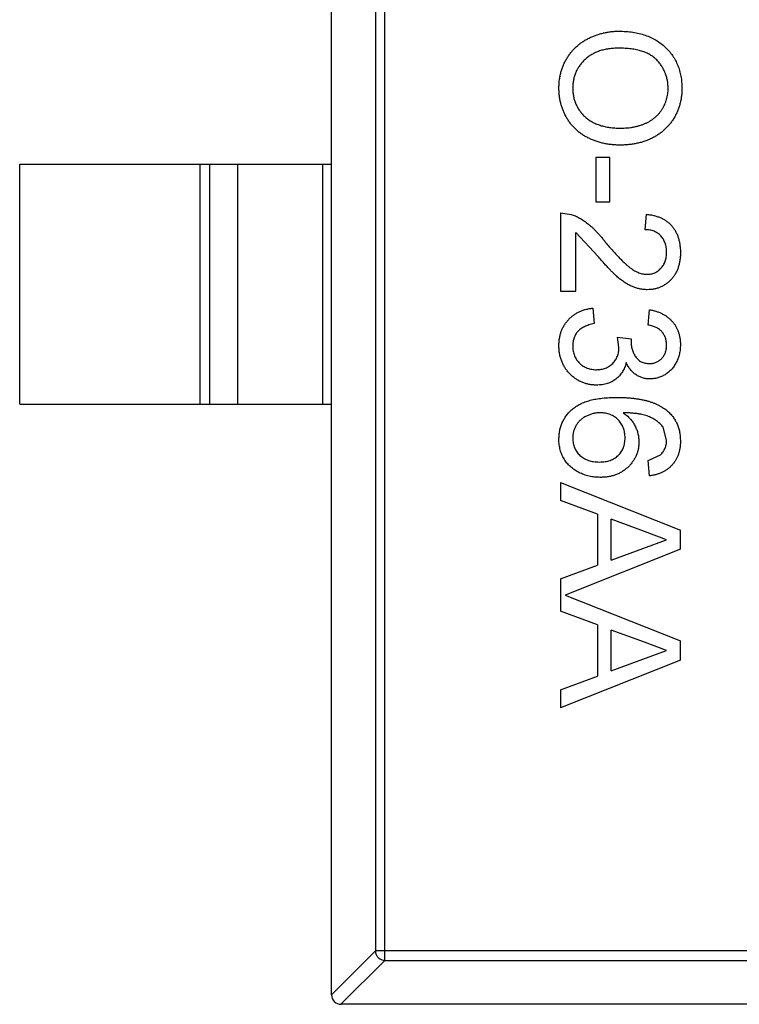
# Model space of a CAD drawing. Header units: inches. Extents: x -50 to 60, y -7 to 68.
# Tile 76 of 108: x 48.29 to 49.79, y 6.22 to 8.27. Entities that reach past the tile are written whole.
import ezdxf

# ---------------------------------------------------------------- set-up
doc = ezdxf.new("R2010")
doc.units = ezdxf.units.IN
doc.header["$LTSCALE"] = 1.21
doc.header["$MEASUREMENT"] = 0
doc.layers.get('0').update_dxf_attribs({"linetype": 'CONTINUOUS'})

msp = doc.modelspace()

# ---------------------------------------------------------------- linework, layer by layer
at = {"color": 7, "linetype": 'Continuous'}
for p, q in [((48.9413, 6.2386), (48.9413, 9.1986)), ((49.0524, 6.31), (49.0524, 9.1272)), ((49.0327, 9.1075), (49.0327, 6.3297)), ((49.5211, 7.983), (49.4922, 7.983)), ((49.4922, 7.983), (49.4922, 7.8901)), ((49.5211, 7.8901), (49.5211, 7.983)), ((48.2913, 7.9686), (48.9413, 7.9686)), ((48.2913, 7.4686), (48.2913, 7.9686)), ((48.6675, 7.4686), (48.6675, 7.9686)), ((48.6873, 7.9686), (48.6873, 7.4686)), ((48.7453, 7.9686), (48.7453, 7.4686)), ((48.9235, 7.4686), (48.9235, 7.9686)), ((49.4922, 7.8901), (49.5211, 7.8901)), ((49.4185, 7.8676), (49.4185, 7.7042)), ((49.4185, 7.8676), (49.4408, 7.8643)), ((49.5948, 7.8324), (49.598, 7.8644)), ((49.4506, 7.7042), (49.4506, 7.8265)), ((49.497, 7.7767), (49.4506, 7.8265)), ((49.4185, 7.7042), (49.4506, 7.7042)), ((49.4858, 7.6689), (49.489, 7.6369)), ((49.6012, 7.6337), (49.6044, 7.6657)), ((49.5371, 7.6083), (49.566, 7.605)), ((49.5405, 7.5876), (49.5371, 7.6083)), ((49.566, 7.605), (49.5656, 7.6004)), ((48.2913, 7.4686), (48.9413, 7.4686)), ((49.6397, 7.3938), (49.6323, 7.4211)), ((49.6012, 7.3516), (49.6269, 7.3632)), ((49.6044, 7.3196), (49.6012, 7.3516)), ((49.4185, 7.3057), (49.6685, 7.2064)), ((49.4185, 7.3057), (49.4185, 7.2683)), ((49.4955, 7.2398), (49.4185, 7.2683)), ((49.4955, 7.2398), (49.4955, 7.1333)), ((49.5935, 7.2036), (49.5243, 7.2292)), ((49.5243, 7.1439), (49.5243, 7.2292)), ((49.6397, 7.1865), (49.5935, 7.2036)), ((49.6685, 7.1667), (49.6685, 7.2064)), ((49.59, 7.1682), (49.6397, 7.1865)), ((49.6685, 7.1667), (49.428, 7.0712)), ((49.5243, 7.1439), (49.59, 7.1682)), ((49.4185, 7.1048), (49.4955, 7.1333)), ((49.4185, 7.1048), (49.4185, 7.0375)), ((49.428, 7.0712), (49.6685, 6.9757)), ((49.4955, 7.0091), (49.4185, 7.0375)), ((49.4955, 7.0091), (49.4955, 6.9025)), ((49.5935, 6.9729), (49.5243, 6.9984)), ((49.5243, 6.9131), (49.5243, 6.9984)), ((49.6685, 6.9359), (49.6685, 6.9757)), ((49.59, 6.9374), (49.6397, 6.9558)), ((49.6397, 6.9558), (49.5935, 6.9729)), ((49.6685, 6.9359), (49.4185, 6.8366)), ((49.5243, 6.9131), (49.59, 6.9374)), ((49.4185, 6.874), (49.4955, 6.9025)), ((49.4185, 6.874), (49.4185, 6.8366)), ((48.9413, 6.2383), (49.0327, 6.3297)), ((50.5499, 6.3297), (49.0327, 6.3297)), ((49.0524, 6.31), (48.961, 6.2186)), ((49.0524, 6.31), (50.5302, 6.31)), ((50.6213, 6.2186), (48.9613, 6.2186))]:
    msp.add_line(p, q, dxfattribs=at)
msp.add_arc((48.9613, 6.2386), 0.02, 180, 270, dxfattribs=at)
for points, knots in [([(49.4153, 8.1273), (49.4154, 8.1301), (49.4154, 8.1358), (49.4163, 8.1442), (49.4176, 8.1524), (49.4194, 8.1604), (49.4218, 8.1681), (49.4248, 8.1756), (49.4282, 8.1829), (49.4321, 8.1899), (49.4365, 8.1965), (49.4413, 8.2028), (49.4465, 8.2087), (49.4522, 8.2141), (49.4581, 8.2192), (49.4645, 8.2238), (49.4712, 8.228), (49.4784, 8.2317), (49.4857, 8.235), (49.4932, 8.2379), (49.5007, 8.2404), (49.5084, 8.2423), (49.5162, 8.2439), (49.5241, 8.245), (49.5321, 8.2458), (49.5375, 8.2458), (49.5402, 8.2458)], [0, 0, 0, 0, 0.044697, 0.088534, 0.131409, 0.173814, 0.215715, 0.257247, 0.298848, 0.340604, 0.382029, 0.42297, 0.463632, 0.504048, 0.544591, 0.584964, 0.626265, 0.667979, 0.709943, 0.751382, 0.792619, 0.833948, 0.875008, 0.916446, 0.957907, 1, 1, 1, 1]), ([(49.5402, 8.2458), (49.5452, 8.2458), (49.555, 8.2456), (49.5692, 8.244), (49.5826, 8.2414), (49.5951, 8.2378), (49.6069, 8.2331), (49.6178, 8.2275), (49.6278, 8.2206), (49.637, 8.2129), (49.6451, 8.2043), (49.6523, 8.1951), (49.6583, 8.1852), (49.6632, 8.1748), (49.6671, 8.1637), (49.6697, 8.152), (49.6714, 8.1398), (49.6716, 8.1314), (49.6717, 8.1271)], [0, 0, 0, 0, 0.075226, 0.146575, 0.2145, 0.27953, 0.342403, 0.403496, 0.463762, 0.523864, 0.583252, 0.641302, 0.698898, 0.756295, 0.814628, 0.874325, 0.935783, 1, 1, 1, 1]), ([(49.5398, 8.2106), (49.5362, 8.2105), (49.5292, 8.2104), (49.5189, 8.2092), (49.5092, 8.2074), (49.5001, 8.2049), (49.4916, 8.2015), (49.4837, 8.1974), (49.4764, 8.1926), (49.4697, 8.187), (49.4637, 8.1809), (49.4585, 8.1744), (49.4541, 8.1675), (49.4504, 8.1602), (49.4476, 8.1525), (49.4456, 8.1445), (49.4444, 8.1361), (49.4442, 8.1303), (49.4442, 8.1274)], [0, 0, 0, 0, 0.075964, 0.148125, 0.217201, 0.2833, 0.347202, 0.4093, 0.470426, 0.531588, 0.591739, 0.650258, 0.707303, 0.764208, 0.821148, 0.879119, 0.938423, 1, 1, 1, 1]), ([(49.6429, 8.1269), (49.6428, 8.1297), (49.6427, 8.1353), (49.6415, 8.1434), (49.6397, 8.1513), (49.6371, 8.1589), (49.6337, 8.1661), (49.6296, 8.173), (49.6248, 8.1797), (49.6192, 8.1861), (49.6128, 8.192), (49.6052, 8.197), (49.5967, 8.2012), (49.5873, 8.2047), (49.5768, 8.2073), (49.5653, 8.2092), (49.5529, 8.2104), (49.5443, 8.2105), (49.5398, 8.2106)], [0, 0, 0, 0, 0.055943, 0.110382, 0.164048, 0.216759, 0.269601, 0.323009, 0.377581, 0.433449, 0.490922, 0.550625, 0.613117, 0.679861, 0.751358, 0.828261, 0.910795, 1, 1, 1, 1]), ([(49.5431, 8.0087), (49.54, 8.0087), (49.5339, 8.0088), (49.5248, 8.0095), (49.516, 8.0107), (49.5074, 8.0124), (49.4991, 8.0145), (49.491, 8.0171), (49.4832, 8.0203), (49.4757, 8.0238), (49.4685, 8.0278), (49.4617, 8.0322), (49.4554, 8.037), (49.4495, 8.0422), (49.444, 8.0478), (49.4391, 8.0538), (49.4345, 8.0602), (49.4305, 8.067), (49.427, 8.0741), (49.4239, 8.0812), (49.4212, 8.0886), (49.419, 8.096), (49.4174, 8.1037), (49.4162, 8.1114), (49.4155, 8.1193), (49.4154, 8.1246), (49.4153, 8.1273)], [0, 0, 0, 0, 0.04756, 0.093962, 0.139112, 0.183626, 0.227457, 0.270703, 0.313611, 0.35626, 0.398366, 0.439557, 0.480045, 0.519888, 0.559658, 0.599421, 0.639208, 0.679668, 0.72002, 0.759859, 0.79956, 0.839199, 0.878956, 0.918794, 0.959083, 1, 1, 1, 1]), ([(49.4442, 8.1274), (49.4442, 8.1244), (49.4444, 8.1186), (49.4456, 8.1101), (49.4477, 8.1019), (49.4505, 8.0942), (49.4542, 8.0869), (49.4586, 8.0799), (49.4639, 8.0734), (49.4699, 8.0673), (49.4768, 8.0618), (49.4843, 8.0569), (49.4925, 8.053), (49.5013, 8.0496), (49.5109, 8.0471), (49.5211, 8.0452), (49.5321, 8.0441), (49.5395, 8.044), (49.5434, 8.0439)], [0, 0, 0, 0, 0.061055, 0.119545, 0.176806, 0.232956, 0.288583, 0.344667, 0.401662, 0.46054, 0.520477, 0.581213, 0.643431, 0.707961, 0.775371, 0.846414, 0.921152, 1, 1, 1, 1]), ([(49.6717, 8.1271), (49.6717, 8.1243), (49.6716, 8.1187), (49.6708, 8.1104), (49.6695, 8.1023), (49.6677, 8.0945), (49.6654, 8.0868), (49.6626, 8.0793), (49.6592, 8.0722), (49.6554, 8.0652), (49.6511, 8.0585), (49.6464, 8.0522), (49.6412, 8.0463), (49.6358, 8.0408), (49.6298, 8.0358), (49.6235, 8.0311), (49.6167, 8.0268), (49.6096, 8.023), (49.6022, 8.0196), (49.5944, 8.0167), (49.5865, 8.0142), (49.5783, 8.0122), (49.5698, 8.0107), (49.5612, 8.0095), (49.5522, 8.0088), (49.5462, 8.0087), (49.5431, 8.0087)], [0, 0, 0, 0, 0.043099, 0.085587, 0.126908, 0.167967, 0.20845, 0.249025, 0.289281, 0.33001, 0.370598, 0.410466, 0.450033, 0.489688, 0.529116, 0.569037, 0.609703, 0.650759, 0.692509, 0.734219, 0.776707, 0.819552, 0.863351, 0.907839, 0.953334, 1, 1, 1, 1]), ([(49.5434, 8.0439), (49.5458, 8.0439), (49.5507, 8.044), (49.5578, 8.0445), (49.5648, 8.0452), (49.5715, 8.0463), (49.5779, 8.0478), (49.5841, 8.0495), (49.5901, 8.0516), (49.5958, 8.0539), (49.6013, 8.0565), (49.6064, 8.0595), (49.6112, 8.0628), (49.6157, 8.0663), (49.6199, 8.0702), (49.6238, 8.0743), (49.6273, 8.0787), (49.6306, 8.0834), (49.6335, 8.0883), (49.636, 8.0934), (49.6382, 8.0986), (49.6398, 8.104), (49.6412, 8.1095), (49.6422, 8.1152), (49.6428, 8.121), (49.6428, 8.1249), (49.6429, 8.1269)], [0, 0, 0, 0, 0.050852, 0.099752, 0.147438, 0.194086, 0.239171, 0.28334, 0.326577, 0.368936, 0.410572, 0.451051, 0.490877, 0.530044, 0.568937, 0.607578, 0.64642, 0.685679, 0.724799, 0.763513, 0.802173, 0.84074, 0.879649, 0.919071, 0.959098, 1, 1, 1, 1]), ([(49.4408, 7.8643), (49.4437, 7.8632), (49.4497, 7.8611), (49.4583, 7.8567), (49.4668, 7.8515), (49.4738, 7.8465), (49.4793, 7.8419), (49.4837, 7.8381), (49.4881, 7.8338), (49.4927, 7.8291), (49.4974, 7.8241), (49.5022, 7.8187), (49.5071, 7.8128), (49.5104, 7.8087), (49.512, 7.8066)], [0, 0, 0, 0, 0.100388, 0.204407, 0.310686, 0.422157, 0.480685, 0.543238, 0.6095, 0.679555, 0.753841, 0.831641, 0.913813, 1, 1, 1, 1]), ([(49.598, 7.8644), (49.6008, 7.8641), (49.6062, 7.8635), (49.6141, 7.8619), (49.6214, 7.8596), (49.6283, 7.857), (49.6346, 7.8536), (49.6405, 7.8498), (49.6458, 7.8454), (49.6506, 7.8405), (49.6548, 7.835), (49.6585, 7.8291), (49.6616, 7.8227), (49.6642, 7.8159), (49.6661, 7.8086), (49.6675, 7.8009), (49.6684, 7.7928), (49.6685, 7.7872), (49.6685, 7.7843)], [0, 0, 0, 0, 0.070675, 0.137493, 0.201473, 0.262869, 0.32255, 0.380737, 0.43822, 0.495487, 0.553484, 0.611346, 0.670644, 0.731587, 0.794183, 0.859445, 0.928208, 1, 1, 1, 1]), ([(49.6397, 7.785), (49.6396, 7.7867), (49.6396, 7.7901), (49.639, 7.7951), (49.6381, 7.7998), (49.6368, 7.8043), (49.6351, 7.8085), (49.633, 7.8124), (49.6306, 7.8161), (49.6278, 7.8194), (49.6247, 7.8224), (49.6213, 7.8251), (49.6176, 7.8273), (49.6136, 7.8291), (49.6093, 7.8306), (49.6047, 7.8316), (49.5998, 7.8322), (49.5965, 7.8323), (49.5948, 7.8324)], [0, 0, 0, 0, 0.070696, 0.138358, 0.20337, 0.2657, 0.327256, 0.386512, 0.445858, 0.505173, 0.56378, 0.622343, 0.680824, 0.739795, 0.800801, 0.864239, 0.930631, 1, 1, 1, 1]), ([(49.512, 7.8066), (49.5147, 7.8034), (49.5199, 7.7972), (49.5277, 7.7885), (49.5349, 7.7805), (49.5416, 7.7734), (49.5479, 7.7671), (49.5536, 7.7616), (49.5589, 7.7569), (49.5638, 7.7531), (49.5684, 7.7498), (49.5729, 7.747), (49.5774, 7.7447), (49.5818, 7.7428), (49.5862, 7.7413), (49.5906, 7.7402), (49.5949, 7.7395), (49.5978, 7.7395), (49.5992, 7.7394)], [0, 0, 0, 0, 0.11141, 0.214526, 0.309417, 0.396087, 0.474284, 0.544374, 0.60642, 0.660582, 0.709794, 0.756451, 0.800767, 0.843168, 0.884295, 0.923885, 0.962359, 1, 1, 1, 1]), ([(49.5995, 7.7074), (49.597, 7.7074), (49.5921, 7.7076), (49.5847, 7.7087), (49.5774, 7.7105), (49.57, 7.7129), (49.5627, 7.7163), (49.5552, 7.7205), (49.5475, 7.7257), (49.5409, 7.7308), (49.5355, 7.7354), (49.531, 7.7396), (49.5262, 7.7444), (49.521, 7.7497), (49.5155, 7.7556), (49.5096, 7.7621), (49.5034, 7.7692), (49.4991, 7.7742), (49.497, 7.7767)], [0, 0, 0, 0, 0.057945, 0.116018, 0.174826, 0.234683, 0.296827, 0.364061, 0.436192, 0.51426, 0.556976, 0.604856, 0.657675, 0.715751, 0.77884, 0.847501, 0.921228, 1, 1, 1, 1]), ([(49.5992, 7.7394), (49.6006, 7.7395), (49.6034, 7.7395), (49.6074, 7.7402), (49.6113, 7.7411), (49.615, 7.7425), (49.6185, 7.7443), (49.6219, 7.7465), (49.625, 7.7491), (49.628, 7.752), (49.6308, 7.7552), (49.6331, 7.7588), (49.6352, 7.7626), (49.6369, 7.7666), (49.6381, 7.7709), (49.639, 7.7754), (49.6396, 7.7801), (49.6396, 7.7834), (49.6397, 7.785)], [0, 0, 0, 0, 0.061762, 0.121174, 0.179421, 0.236843, 0.294322, 0.353191, 0.412721, 0.474522, 0.537057, 0.599591, 0.662367, 0.725246, 0.790316, 0.857724, 0.927232, 1, 1, 1, 1]), ([(49.6685, 7.7843), (49.6685, 7.7814), (49.6684, 7.7758), (49.6674, 7.7676), (49.6659, 7.7598), (49.6637, 7.7525), (49.6609, 7.7457), (49.6575, 7.7393), (49.6535, 7.7334), (49.6488, 7.7281), (49.6437, 7.7232), (49.6383, 7.719), (49.6325, 7.7154), (49.6266, 7.7124), (49.6202, 7.7102), (49.6136, 7.7086), (49.6066, 7.7075), (49.6019, 7.7074), (49.5995, 7.7074)], [0, 0, 0, 0, 0.074712, 0.145539, 0.213339, 0.278615, 0.342094, 0.40389, 0.465063, 0.526577, 0.587328, 0.64638, 0.704345, 0.761672, 0.819418, 0.878039, 0.937796, 1, 1, 1, 1]), ([(49.4153, 7.5911), (49.4154, 7.5938), (49.4155, 7.5989), (49.4165, 7.6065), (49.4179, 7.6137), (49.4201, 7.6206), (49.4228, 7.6272), (49.4263, 7.6334), (49.4303, 7.6392), (49.4349, 7.6447), (49.44, 7.6497), (49.4454, 7.6542), (49.4513, 7.6581), (49.4575, 7.6615), (49.4641, 7.6642), (49.471, 7.6664), (49.4783, 7.668), (49.4833, 7.6686), (49.4858, 7.6689)], [0, 0, 0, 0, 0.067794, 0.133464, 0.196934, 0.258481, 0.319787, 0.380431, 0.44099, 0.502867, 0.564806, 0.625526, 0.685604, 0.746041, 0.807347, 0.869717, 0.93379, 1, 1, 1, 1]), ([(49.6044, 7.6657), (49.6069, 7.6652), (49.6118, 7.6642), (49.6188, 7.6622), (49.6254, 7.6598), (49.6315, 7.6568), (49.6372, 7.6536), (49.6425, 7.6498), (49.6474, 7.6456), (49.6518, 7.6409), (49.6558, 7.6359), (49.6592, 7.6306), (49.6621, 7.625), (49.6644, 7.6191), (49.6663, 7.6129), (49.6676, 7.6064), (49.6684, 7.5996), (49.6685, 7.595), (49.6685, 7.5926)], [0, 0, 0, 0, 0.071036, 0.139343, 0.204958, 0.268332, 0.330129, 0.390664, 0.450861, 0.510587, 0.570374, 0.629455, 0.687994, 0.747581, 0.807839, 0.870034, 0.93381, 1, 1, 1, 1]), ([(49.489, 7.6369), (49.4871, 7.6364), (49.4834, 7.6356), (49.478, 7.634), (49.4731, 7.6323), (49.4686, 7.6303), (49.4645, 7.6282), (49.4608, 7.6258), (49.4575, 7.6233), (49.4547, 7.6205), (49.4522, 7.6175), (49.45, 7.6143), (49.4482, 7.6108), (49.4468, 7.6071), (49.4456, 7.6032), (49.4447, 7.599), (49.4442, 7.5946), (49.4442, 7.5915), (49.4442, 7.59)], [0, 0, 0, 0, 0.082566, 0.15976, 0.233155, 0.301356, 0.365752, 0.426437, 0.484185, 0.539549, 0.593156, 0.647048, 0.701446, 0.757, 0.81384, 0.873058, 0.934963, 1, 1, 1, 1]), ([(49.6397, 7.5916), (49.6396, 7.5943), (49.6394, 7.5995), (49.6375, 7.6069), (49.6345, 7.6136), (49.6309, 7.6186), (49.6275, 7.6221), (49.6247, 7.6245), (49.6215, 7.6267), (49.618, 7.6286), (49.6142, 7.6302), (49.6102, 7.6317), (49.6058, 7.6328), (49.6028, 7.6334), (49.6012, 7.6337)], [0, 0, 0, 0, 0.127797, 0.246795, 0.362284, 0.477652, 0.536237, 0.59559, 0.656344, 0.719085, 0.784349, 0.852876, 0.924551, 1, 1, 1, 1]), ([(49.4937, 7.5087), (49.4911, 7.5087), (49.4858, 7.5088), (49.478, 7.51), (49.4706, 7.5118), (49.4634, 7.5144), (49.4565, 7.5177), (49.45, 7.5218), (49.4438, 7.5265), (49.438, 7.532), (49.4327, 7.5379), (49.428, 7.5444), (49.4241, 7.5512), (49.4209, 7.5585), (49.4184, 7.5661), (49.4166, 7.5741), (49.4155, 7.5825), (49.4154, 7.5882), (49.4153, 7.5911)], [0, 0, 0, 0, 0.063503, 0.124805, 0.18492, 0.244376, 0.303775, 0.364133, 0.425376, 0.488388, 0.551743, 0.61386, 0.67564, 0.737737, 0.800417, 0.864658, 0.930985, 1, 1, 1, 1]), ([(49.4442, 7.59), (49.4442, 7.5882), (49.4442, 7.5846), (49.445, 7.5794), (49.4461, 7.5745), (49.4477, 7.5699), (49.4497, 7.5655), (49.4522, 7.5614), (49.4551, 7.5576), (49.4584, 7.5541), (49.4621, 7.551), (49.466, 7.5482), (49.4702, 7.5459), (49.4745, 7.544), (49.4791, 7.5425), (49.4839, 7.5415), (49.4889, 7.5408), (49.4923, 7.5407), (49.494, 7.5407)], [0, 0, 0, 0, 0.069461, 0.135658, 0.19962, 0.261651, 0.322053, 0.38234, 0.443223, 0.50493, 0.56682, 0.6276, 0.687476, 0.747351, 0.808174, 0.870133, 0.933721, 1, 1, 1, 1]), ([(49.5656, 7.6004), (49.5657, 7.5975), (49.5659, 7.5917), (49.5678, 7.5832), (49.5707, 7.5753), (49.5741, 7.5691), (49.5774, 7.5645), (49.5803, 7.5616), (49.5834, 7.559), (49.5869, 7.5571), (49.5907, 7.5554), (49.5949, 7.5544), (49.5993, 7.5536), (49.6024, 7.5536), (49.6039, 7.5535)], [0, 0, 0, 0, 0.129789, 0.254605, 0.378435, 0.50292, 0.565018, 0.624848, 0.683448, 0.742765, 0.802757, 0.86522, 0.930779, 1, 1, 1, 1]), ([(49.6039, 7.5535), (49.6052, 7.5536), (49.6077, 7.5536), (49.6113, 7.5541), (49.6148, 7.555), (49.6181, 7.5561), (49.6212, 7.5576), (49.6241, 7.5595), (49.627, 7.5617), (49.6296, 7.5642), (49.632, 7.5669), (49.634, 7.5699), (49.6358, 7.573), (49.6372, 7.5764), (49.6383, 7.5799), (49.6391, 7.5836), (49.6396, 7.5875), (49.6397, 7.5902), (49.6397, 7.5916)], [0, 0, 0, 0, 0.065093, 0.127304, 0.188122, 0.247131, 0.306077, 0.365678, 0.426103, 0.487841, 0.550317, 0.611805, 0.672737, 0.734883, 0.79768, 0.862475, 0.929775, 1, 1, 1, 1]), ([(49.6685, 7.5926), (49.6684, 7.5893), (49.6682, 7.5829), (49.6666, 7.5735), (49.6639, 7.5645), (49.6601, 7.556), (49.6555, 7.5481), (49.65, 7.5411), (49.6437, 7.5351), (49.6366, 7.5302), (49.6291, 7.5264), (49.6213, 7.5235), (49.6132, 7.5218), (49.6077, 7.5216), (49.605, 7.5215)], [0, 0, 0, 0, 0.092054, 0.181008, 0.26913, 0.357137, 0.443549, 0.526433, 0.607453, 0.688385, 0.767854, 0.845531, 0.922529, 1, 1, 1, 1]), ([(49.494, 7.5407), (49.4957, 7.5408), (49.4989, 7.5408), (49.5036, 7.5414), (49.5081, 7.5425), (49.5124, 7.5439), (49.5165, 7.5458), (49.5204, 7.5481), (49.524, 7.5508), (49.5274, 7.5539), (49.5305, 7.5573), (49.5332, 7.5609), (49.5354, 7.5648), (49.5373, 7.5689), (49.5388, 7.5733), (49.5398, 7.5778), (49.5404, 7.5826), (49.5405, 7.5859), (49.5405, 7.5876)], [0, 0, 0, 0, 0.067051, 0.13118, 0.193722, 0.254499, 0.314763, 0.375117, 0.436023, 0.498297, 0.560571, 0.621619, 0.681973, 0.742853, 0.804272, 0.867473, 0.932273, 1, 1, 1, 1]), ([(49.5554, 7.5556), (49.5549, 7.5538), (49.5541, 7.5503), (49.5522, 7.5452), (49.5501, 7.5405), (49.5476, 7.536), (49.5447, 7.5318), (49.5416, 7.5279), (49.538, 7.5244), (49.5341, 7.5211), (49.53, 7.5182), (49.5256, 7.5157), (49.5209, 7.5135), (49.516, 7.5117), (49.5108, 7.5103), (49.5053, 7.5094), (49.4996, 7.5088), (49.4957, 7.5087), (49.4937, 7.5087)], [0, 0, 0, 0, 0.065828, 0.128938, 0.190858, 0.251186, 0.310974, 0.37005, 0.429672, 0.489507, 0.549975, 0.610075, 0.670915, 0.732909, 0.796711, 0.861825, 0.929892, 1, 1, 1, 1]), ([(49.605, 7.5215), (49.6024, 7.5216), (49.5973, 7.5218), (49.5898, 7.5234), (49.5827, 7.5262), (49.5759, 7.53), (49.5697, 7.5348), (49.5642, 7.5408), (49.5593, 7.5477), (49.5567, 7.5529), (49.5554, 7.5556)], [0, 0, 0, 0, 0.121951, 0.240787, 0.35855, 0.479066, 0.601519, 0.727551, 0.859932, 1, 1, 1, 1]), ([(49.4153, 7.3954), (49.4154, 7.3985), (49.4156, 7.4047), (49.4169, 7.4138), (49.4191, 7.4224), (49.4222, 7.4306), (49.4261, 7.4383), (49.431, 7.4456), (49.4367, 7.4524), (49.4433, 7.4588), (49.4509, 7.4646), (49.4597, 7.4695), (49.4696, 7.4737), (49.4806, 7.4772), (49.4928, 7.4798), (49.5061, 7.4816), (49.5204, 7.4828), (49.5304, 7.4829), (49.5356, 7.483)], [0, 0, 0, 0, 0.056157, 0.110133, 0.162537, 0.213912, 0.265146, 0.31651, 0.369179, 0.423123, 0.479276, 0.538691, 0.601978, 0.670125, 0.74365, 0.82281, 0.908261, 1, 1, 1, 1]), ([(49.5356, 7.483), (49.5385, 7.483), (49.5443, 7.483), (49.5528, 7.4826), (49.5611, 7.4821), (49.569, 7.4814), (49.5766, 7.4804), (49.5839, 7.4792), (49.5909, 7.4779), (49.5976, 7.4763), (49.604, 7.4745), (49.6101, 7.4724), (49.6159, 7.4702), (49.6213, 7.4678), (49.6265, 7.4651), (49.6313, 7.4622), (49.6359, 7.4592), (49.6387, 7.4569), (49.6401, 7.4558)], [0, 0, 0, 0, 0.080034, 0.157854, 0.232564, 0.304731, 0.374384, 0.441663, 0.506048, 0.568692, 0.628715, 0.687238, 0.743227, 0.797567, 0.850239, 0.901629, 0.951067, 1, 1, 1, 1]), ([(49.5015, 7.451), (49.499, 7.4509), (49.494, 7.4507), (49.4866, 7.4493), (49.4794, 7.4471), (49.4724, 7.4441), (49.466, 7.4404), (49.4602, 7.4359), (49.4553, 7.4309), (49.4512, 7.4252), (49.4481, 7.419), (49.4458, 7.4124), (49.4444, 7.4053), (49.4443, 7.4003), (49.4442, 7.3978)], [0, 0, 0, 0, 0.086177, 0.171222, 0.257573, 0.34515, 0.431508, 0.513644, 0.593539, 0.672806, 0.752058, 0.831493, 0.913823, 1, 1, 1, 1]), ([(49.5531, 7.3991), (49.5531, 7.4009), (49.5531, 7.4044), (49.5523, 7.4095), (49.5512, 7.4144), (49.5497, 7.4191), (49.5477, 7.4237), (49.5452, 7.428), (49.5422, 7.4321), (49.5389, 7.436), (49.5353, 7.4395), (49.5313, 7.4426), (49.527, 7.4451), (49.5224, 7.4473), (49.5176, 7.449), (49.5125, 7.4501), (49.5071, 7.4508), (49.5034, 7.4509), (49.5015, 7.451)], [0, 0, 0, 0, 0.064812, 0.127718, 0.189086, 0.249562, 0.309738, 0.370215, 0.431085, 0.493911, 0.55657, 0.617553, 0.678119, 0.739063, 0.801665, 0.864956, 0.93089, 1, 1, 1, 1]), ([(49.549, 7.451), (49.5517, 7.4491), (49.5569, 7.4454), (49.5637, 7.4389), (49.5694, 7.4317), (49.574, 7.424), (49.5776, 7.4159), (49.5801, 7.4075), (49.5817, 7.3989), (49.5819, 7.3931), (49.582, 7.3902)], [0, 0, 0, 0, 0.13549, 0.265229, 0.390778, 0.51542, 0.638317, 0.759642, 0.878902, 1, 1, 1, 1]), ([(49.6323, 7.4211), (49.6305, 7.4232), (49.627, 7.4275), (49.6204, 7.4331), (49.6128, 7.4381), (49.6056, 7.4418), (49.5992, 7.4444), (49.5938, 7.4461), (49.5877, 7.4475), (49.5811, 7.4487), (49.5739, 7.4496), (49.5661, 7.4504), (49.5578, 7.4508), (49.552, 7.4509), (49.549, 7.451)], [0, 0, 0, 0, 0.088609, 0.181893, 0.280787, 0.38702, 0.444107, 0.506454, 0.574396, 0.647656, 0.726426, 0.811458, 0.90278, 1, 1, 1, 1]), ([(49.6401, 7.4558), (49.6424, 7.4538), (49.6469, 7.4498), (49.6527, 7.443), (49.6576, 7.4357), (49.6616, 7.4279), (49.6647, 7.4196), (49.667, 7.4108), (49.6683, 7.4014), (49.6684, 7.395), (49.6685, 7.3917)], [0, 0, 0, 0, 0.125625, 0.247619, 0.368528, 0.488104, 0.609878, 0.735382, 0.864448, 1, 1, 1, 1]), ([(49.5009, 7.3164), (49.497, 7.3165), (49.4894, 7.3167), (49.4781, 7.3187), (49.4673, 7.3219), (49.4587, 7.3257), (49.4522, 7.3292), (49.4476, 7.3322), (49.4433, 7.3353), (49.4392, 7.3387), (49.4355, 7.3424), (49.432, 7.3462), (49.4289, 7.3504), (49.426, 7.3547), (49.4235, 7.3593), (49.4213, 7.364), (49.4195, 7.3688), (49.418, 7.3739), (49.4168, 7.379), (49.4159, 7.3843), (49.4154, 7.3898), (49.4153, 7.3935), (49.4153, 7.3954)], [0, 0, 0, 0, 0.088899, 0.17544, 0.261633, 0.34801, 0.390819, 0.432814, 0.473776, 0.514166, 0.554107, 0.594121, 0.63362, 0.673585, 0.71348, 0.75336, 0.792891, 0.833007, 0.873643, 0.914893, 0.95695, 1, 1, 1, 1]), ([(49.4442, 7.3978), (49.4442, 7.396), (49.4443, 7.3926), (49.445, 7.3874), (49.4462, 7.3826), (49.4478, 7.3779), (49.45, 7.3736), (49.4525, 7.3695), (49.4556, 7.3657), (49.4591, 7.3621), (49.463, 7.3589), (49.4673, 7.3561), (49.4719, 7.3536), (49.4769, 7.3518), (49.4821, 7.3503), (49.4877, 7.3492), (49.4937, 7.3485), (49.4978, 7.3484), (49.4999, 7.3484)], [0, 0, 0, 0, 0.063965, 0.124854, 0.184383, 0.242748, 0.2999, 0.357059, 0.415719, 0.475258, 0.535508, 0.596291, 0.657728, 0.721052, 0.786261, 0.853834, 0.925318, 1, 1, 1, 1]), ([(49.4999, 7.3484), (49.5019, 7.3484), (49.5058, 7.3485), (49.5115, 7.3492), (49.5169, 7.3502), (49.522, 7.3517), (49.5267, 7.3536), (49.5311, 7.356), (49.5352, 7.3587), (49.5389, 7.362), (49.5423, 7.3655), (49.5452, 7.3694), (49.5477, 7.3736), (49.5497, 7.3781), (49.5512, 7.3829), (49.5523, 7.388), (49.5531, 7.3935), (49.5531, 7.3972), (49.5531, 7.3991)], [0, 0, 0, 0, 0.072229, 0.141252, 0.207439, 0.270245, 0.331238, 0.391254, 0.450152, 0.509008, 0.567734, 0.625726, 0.683708, 0.742407, 0.803094, 0.865865, 0.931379, 1, 1, 1, 1]), ([(49.582, 7.3902), (49.5819, 7.3877), (49.5818, 7.3828), (49.5807, 7.3755), (49.5789, 7.3685), (49.5765, 7.3617), (49.5732, 7.3553), (49.5694, 7.3492), (49.5647, 7.3434), (49.5594, 7.3378), (49.5536, 7.3328), (49.5473, 7.3283), (49.5406, 7.3246), (49.5334, 7.3216), (49.5259, 7.3193), (49.5179, 7.3176), (49.5095, 7.3166), (49.5038, 7.3164), (49.5009, 7.3164)], [0, 0, 0, 0, 0.061347, 0.121203, 0.179863, 0.238152, 0.296252, 0.35519, 0.415676, 0.478379, 0.541524, 0.603977, 0.666513, 0.729491, 0.79371, 0.859736, 0.928449, 1, 1, 1, 1]), ([(49.6685, 7.3917), (49.6685, 7.3893), (49.6684, 7.3845), (49.6676, 7.3775), (49.6662, 7.3708), (49.6644, 7.3644), (49.662, 7.3585), (49.6591, 7.3528), (49.6556, 7.3474), (49.6516, 7.3425), (49.6471, 7.3379), (49.6422, 7.3338), (49.6369, 7.3302), (49.6312, 7.3271), (49.6251, 7.3245), (49.6186, 7.3223), (49.6117, 7.3206), (49.6069, 7.3199), (49.6044, 7.3196)], [0, 0, 0, 0, 0.068499, 0.134572, 0.198208, 0.259784, 0.319951, 0.379508, 0.438814, 0.498497, 0.558182, 0.617438, 0.677522, 0.737959, 0.80033, 0.86409, 0.930622, 1, 1, 1, 1]), ([(49.6269, 7.3632), (49.6279, 7.3642), (49.6299, 7.3663), (49.6325, 7.3697), (49.6347, 7.3733), (49.6365, 7.377), (49.638, 7.381), (49.639, 7.3851), (49.6396, 7.3894), (49.6396, 7.3923), (49.6397, 7.3938)], [0, 0, 0, 0, 0.128545, 0.252818, 0.375212, 0.497113, 0.618546, 0.742222, 0.869458, 1, 1, 1, 1]), ([(49.0327, 6.3297), (49.0328, 6.3272), (49.034, 6.3221), (49.0384, 6.3157), (49.0448, 6.3113), (49.0499, 6.3101), (49.0524, 6.31)], [0, 0, 0, 0, 0.249032, 0.5, 0.750968, 1, 1, 1, 1])]:
    msp.add_open_spline(points, degree=3, knots=knots, dxfattribs=at)

doc.saveas('drawing.dxf')
